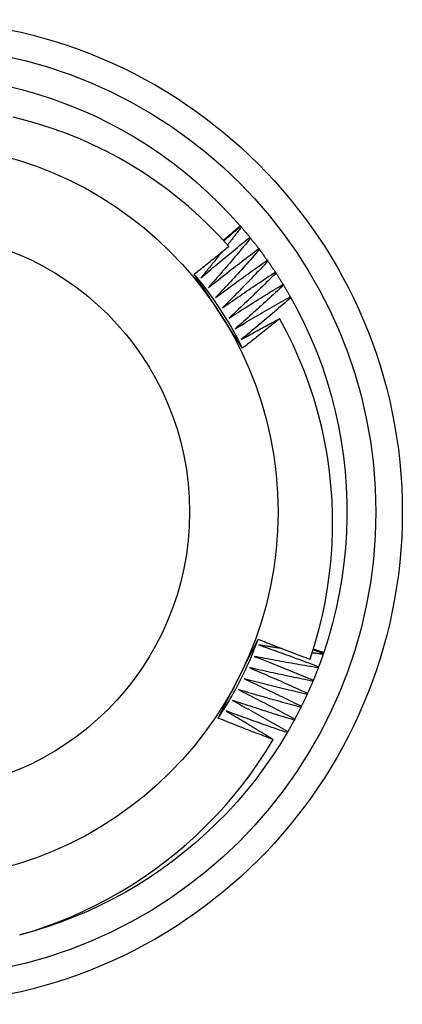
# Model space of a CAD drawing. Header units: inches. Extents: x 40 to 100, y 24.2 to 48.5.
# Tile 9 of 83: x 44.084 to 44.22, y 45.159 to 45.509. Entities that reach past the tile are written whole.
import ezdxf

# ---------------------------------------------------------------- set-up
doc = ezdxf.new("R2010")
doc.units = ezdxf.units.IN
doc.header["$MEASUREMENT"] = 0
doc.layers.add('Visible Edges(ANSI)', color=7, linetype='Continuous', lineweight=25)
doc.layers.add('Visible Tangent Edges(ANSI)', color=7, linetype='Continuous', lineweight=25)

msp = doc.modelspace()

# ---------------------------------------------------------------- linework, layer by layer
at = {"layer": 'Visible Edges(ANSI)'}
for p, q in [((44.16236, 45.43608), (44.16253, 45.43588)), ((44.16253, 45.43588), (44.16279, 45.43557)), ((44.16581, 45.43195), (44.16606, 45.43163)), ((44.16896, 45.42792), (44.16921, 45.42759)), ((44.17198, 45.42378), (44.17221, 45.42345)), ((44.17486, 45.41955), (44.17508, 45.41921)), ((44.17759, 45.41523), (44.17781, 45.41488)), ((44.18019, 45.41081), (44.18039, 45.41046)), ((44.19202, 45.28395), (44.19189, 45.28356)), ((44.19211, 45.28419), (44.19202, 45.28395)), ((44.19029, 45.27913), (44.19014, 45.27875)), ((44.1884, 45.27437), (44.18824, 45.27399)), ((44.18635, 45.26968), (44.18618, 45.26931)), ((44.18415, 45.26506), (44.18397, 45.26469)), ((44.1818, 45.26051), (44.1816, 45.26015)), ((44.1793, 45.25604), (44.17909, 45.25569))]:
    msp.add_line(p, q, dxfattribs=at)
at = {"layer": 'Visible Edges(ANSI)', "flags": 128}
for points in [[(44.07979, 45.48574), (44.08507, 45.48443), (44.09031, 45.48293), (44.09548, 45.48125), (44.1006, 45.47938), (44.10564, 45.47735), (44.11061, 45.47513), (44.1155, 45.47274), (44.12031, 45.47019), (44.12502, 45.46746), (44.12963, 45.46458), (44.13414, 45.46153), (44.13854, 45.45833), (44.14283, 45.45498), (44.14699, 45.45147), (44.15103, 45.44783), (44.15494, 45.44404), (44.15872, 45.44013), (44.16236, 45.43608)], [(44.15828, 45.42871), (44.15489, 45.43244), (44.15137, 45.43604), (44.14773, 45.43953), (44.14397, 45.4429), (44.1401, 45.44613), (44.13611, 45.44923), (44.13201, 45.4522), (44.12782, 45.45502), (44.12354, 45.45769), (44.11917, 45.46021), (44.11472, 45.46258), (44.1102, 45.46479), (44.1056, 45.46684), (44.10093, 45.46874), (44.09619, 45.47047), (44.0914, 45.47204), (44.08655, 45.47344), (44.08164, 45.47467)], [(44.15633, 45.43088), (44.15658, 45.4311), (44.15684, 45.43131), (44.15709, 45.43153), (44.15734, 45.43174), (44.15759, 45.43196), (44.15784, 45.43217), (44.15809, 45.43239), (44.15835, 45.43261), (44.1586, 45.43282), (44.15885, 45.43304), (44.1591, 45.43325), (44.15935, 45.43347), (44.1596, 45.43369), (44.15985, 45.4339), (44.1601, 45.43412), (44.16035, 45.43434), (44.1606, 45.43455), (44.16085, 45.43477), (44.1611, 45.43499), (44.16136, 45.43521), (44.16161, 45.43542), (44.16186, 45.43564), (44.16211, 45.43586), (44.16236, 45.43608)], [(44.15652, 45.43067), (44.15677, 45.43089), (44.15702, 45.43111), (44.15727, 45.43132), (44.15752, 45.43154), (44.15777, 45.43176), (44.15802, 45.43198), (44.15827, 45.4322), (44.15852, 45.43241), (44.15877, 45.43263), (44.15902, 45.43285), (44.15927, 45.43307), (44.15952, 45.43328), (44.15977, 45.4335), (44.16002, 45.43372), (44.16027, 45.43393), (44.16052, 45.43415), (44.16077, 45.43437), (44.16102, 45.43458), (44.16127, 45.4348), (44.16152, 45.43502), (44.16177, 45.43523), (44.16202, 45.43545), (44.16227, 45.43566), (44.16253, 45.43588)], [(44.16279, 45.43557), (44.16259, 45.4353), (44.16238, 45.43504), (44.16218, 45.43477), (44.16197, 45.43451), (44.16176, 45.43424), (44.16156, 45.43398), (44.16135, 45.43371), (44.16115, 45.43345), (44.16094, 45.43318), (44.16073, 45.43292), (44.16053, 45.43265), (44.16032, 45.43239), (44.16011, 45.43212), (44.1599, 45.43186), (44.1597, 45.4316), (44.15949, 45.43133), (44.15928, 45.43107), (44.15908, 45.4308), (44.15887, 45.43054), (44.15866, 45.43028), (44.15845, 45.43001), (44.15824, 45.42975), (44.15804, 45.42948), (44.15783, 45.42922)], [(44.16279, 45.43557), (44.16292, 45.43542), (44.16305, 45.43527), (44.16318, 45.43512), (44.1633, 45.43497), (44.16343, 45.43482), (44.16356, 45.43467), (44.16368, 45.43452), (44.16381, 45.43437), (44.16394, 45.43422), (44.16406, 45.43407), (44.16419, 45.43392), (44.16431, 45.43377), (44.16444, 45.43362), (44.16456, 45.43347), (44.16469, 45.43332), (44.16481, 45.43317), (44.16494, 45.43302), (44.16506, 45.43287), (44.16519, 45.43271), (44.16531, 45.43256), (44.16544, 45.43241), (44.16556, 45.43226), (44.16568, 45.43211), (44.16581, 45.43195)], [(44.14604, 45.41889), (44.14655, 45.41929), (44.14706, 45.4197), (44.14758, 45.4201), (44.14809, 45.42051), (44.1486, 45.42091), (44.14912, 45.42132), (44.14963, 45.42173), (44.15014, 45.42213), (44.15065, 45.42254), (44.15116, 45.42295), (44.15167, 45.42336), (44.15218, 45.42377), (44.15269, 45.42418), (44.1532, 45.42459), (44.15371, 45.425), (44.15422, 45.42541), (44.15473, 45.42582), (44.15524, 45.42623), (44.15575, 45.42664), (44.15625, 45.42706), (44.15676, 45.42747), (44.15727, 45.42788), (44.15777, 45.4283), (44.15828, 45.42871)], [(44.14838, 45.4175), (44.1491, 45.41812), (44.14981, 45.41873), (44.15053, 45.41934), (44.15125, 45.41995), (44.15197, 45.42056), (44.15269, 45.42116), (44.15341, 45.42177), (44.15414, 45.42238), (44.15486, 45.42298), (44.15559, 45.42359), (44.15631, 45.42419), (44.15704, 45.42479), (44.15776, 45.42539), (44.15849, 45.426), (44.15922, 45.4266), (44.15995, 45.42719), (44.16068, 45.42779), (44.16141, 45.42839), (44.16214, 45.42899), (44.16287, 45.42958), (44.1636, 45.43017), (44.16434, 45.43077), (44.16507, 45.43136), (44.16581, 45.43195)], [(44.16606, 45.43163), (44.16545, 45.43089), (44.16484, 45.43015), (44.16422, 45.42941), (44.1636, 45.42867), (44.16298, 45.42794), (44.16237, 45.4272), (44.16175, 45.42646), (44.16113, 45.42572), (44.1605, 45.42499), (44.15988, 45.42426), (44.15926, 45.42352), (44.15863, 45.42279), (44.15801, 45.42206), (44.15738, 45.42132), (44.15675, 45.42059), (44.15612, 45.41986), (44.1555, 45.41913), (44.15487, 45.41841), (44.15423, 45.41768), (44.1536, 45.41695), (44.15297, 45.41623), (44.15233, 45.4155), (44.1517, 45.41478), (44.15106, 45.41405)], [(44.16606, 45.43163), (44.16619, 45.43148), (44.16631, 45.43133), (44.16643, 45.43117), (44.16656, 45.43102), (44.16668, 45.43087), (44.1668, 45.43071), (44.16692, 45.43056), (44.16704, 45.43041), (44.16716, 45.43025), (44.16728, 45.4301), (44.16741, 45.42994), (44.16753, 45.42979), (44.16765, 45.42963), (44.16777, 45.42948), (44.16789, 45.42932), (44.16801, 45.42917), (44.16813, 45.42901), (44.16825, 45.42886), (44.16837, 45.4287), (44.16848, 45.42854), (44.1686, 45.42839), (44.16872, 45.42823), (44.16884, 45.42808), (44.16896, 45.42792)], [(44.15585, 45.42673), (44.15554, 45.42634), (44.15523, 45.42595), (44.15492, 45.42557), (44.15461, 45.42518), (44.1543, 45.4248), (44.15399, 45.42441), (44.15368, 45.42402), (44.15337, 45.42364), (44.15306, 45.42325), (44.15275, 45.42287), (44.15244, 45.42249), (44.15213, 45.4221), (44.15182, 45.42172), (44.15151, 45.42133), (44.1512, 45.42095), (44.15088, 45.42057), (44.15057, 45.42018), (44.15026, 45.4198), (44.14995, 45.41942), (44.14963, 45.41903), (44.14932, 45.41865), (44.14901, 45.41827), (44.14869, 45.41789), (44.14838, 45.4175)], [(44.15106, 45.41405), (44.1518, 45.41464), (44.15254, 45.41523), (44.15328, 45.41581), (44.15402, 45.4164), (44.15476, 45.41698), (44.1555, 45.41757), (44.15624, 45.41815), (44.15698, 45.41873), (44.15772, 45.41931), (44.15847, 45.41989), (44.15921, 45.42047), (44.15996, 45.42105), (44.1607, 45.42163), (44.16145, 45.42221), (44.1622, 45.42278), (44.16295, 45.42336), (44.16369, 45.42393), (44.16444, 45.4245), (44.1652, 45.42507), (44.16595, 45.42564), (44.1667, 45.42621), (44.16745, 45.42678), (44.16821, 45.42735), (44.16896, 45.42792)], [(44.16921, 45.42759), (44.16857, 45.42687), (44.16793, 45.42615), (44.16729, 45.42543), (44.16665, 45.42471), (44.16601, 45.424), (44.16536, 45.42328), (44.16472, 45.42256), (44.16407, 45.42185), (44.16343, 45.42113), (44.16278, 45.42042), (44.16213, 45.41971), (44.16149, 45.419), (44.16084, 45.41828), (44.16019, 45.41757), (44.15954, 45.41686), (44.15888, 45.41616), (44.15823, 45.41545), (44.15758, 45.41474), (44.15692, 45.41403), (44.15627, 45.41333), (44.15561, 45.41262), (44.15495, 45.41192), (44.15429, 45.41122), (44.15363, 45.41051)], [(44.16921, 45.42759), (44.16932, 45.42743), (44.16944, 45.42728), (44.16956, 45.42712), (44.16968, 45.42696), (44.16979, 45.42681), (44.16991, 45.42665), (44.17003, 45.42649), (44.17014, 45.42633), (44.17026, 45.42617), (44.17037, 45.42601), (44.17049, 45.42586), (44.17061, 45.4257), (44.17072, 45.42554), (44.17084, 45.42538), (44.17095, 45.42522), (44.17107, 45.42506), (44.17118, 45.4249), (44.17129, 45.42474), (44.17141, 45.42458), (44.17152, 45.42442), (44.17164, 45.42426), (44.17175, 45.4241), (44.17186, 45.42394), (44.17198, 45.42378)], [(44.15363, 45.41051), (44.15439, 45.41108), (44.15515, 45.41164), (44.1559, 45.4122), (44.15666, 45.41276), (44.15742, 45.41332), (44.15818, 45.41388), (44.15894, 45.41444), (44.1597, 45.415), (44.16046, 45.41555), (44.16123, 45.41611), (44.16199, 45.41666), (44.16275, 45.41722), (44.16352, 45.41777), (44.16428, 45.41832), (44.16505, 45.41887), (44.16582, 45.41942), (44.16658, 45.41997), (44.16735, 45.42052), (44.16812, 45.42106), (44.16889, 45.42161), (44.16966, 45.42215), (44.17043, 45.4227), (44.1712, 45.42324), (44.17198, 45.42378)], [(44.17221, 45.42345), (44.17155, 45.42275), (44.17089, 45.42205), (44.17022, 45.42135), (44.16956, 45.42066), (44.1689, 45.41996), (44.16823, 45.41926), (44.16756, 45.41857), (44.16689, 45.41788), (44.16623, 45.41718), (44.16556, 45.41649), (44.16489, 45.4158), (44.16421, 45.41511), (44.16354, 45.41442), (44.16287, 45.41373), (44.16219, 45.41304), (44.16152, 45.41236), (44.16084, 45.41167), (44.16017, 45.41099), (44.15949, 45.4103), (44.15881, 45.40962), (44.15813, 45.40893), (44.15745, 45.40825), (44.15677, 45.40757), (44.15609, 45.40689)], [(44.17221, 45.42345), (44.17232, 45.42329), (44.17244, 45.42313), (44.17255, 45.42297), (44.17266, 45.4228), (44.17277, 45.42264), (44.17288, 45.42248), (44.173, 45.42232), (44.17311, 45.42216), (44.17322, 45.422), (44.17333, 45.42183), (44.17344, 45.42167), (44.17355, 45.42151), (44.17366, 45.42135), (44.17377, 45.42118), (44.17388, 45.42102), (44.17399, 45.42086), (44.1741, 45.4207), (44.17421, 45.42053), (44.17432, 45.42037), (44.17442, 45.42021), (44.17453, 45.42004), (44.17464, 45.41988), (44.17475, 45.41971), (44.17486, 45.41955)], [(44.16322, 45.3925), (44.16251, 45.39359), (44.16179, 45.39469), (44.16108, 45.39579), (44.16036, 45.39688), (44.15965, 45.39798), (44.15893, 45.39908), (44.15822, 45.40018), (44.1575, 45.40128), (44.15678, 45.40238), (44.15607, 45.40348), (44.15535, 45.40459), (44.15463, 45.40569), (44.15391, 45.4068), (44.1532, 45.4079), (44.15248, 45.409), (44.15176, 45.4101), (44.15105, 45.4112), (44.15033, 45.4123), (44.14961, 45.4134), (44.1489, 45.4145), (44.14818, 45.4156), (44.14747, 45.4167), (44.14675, 45.41779), (44.14604, 45.41889)], [(44.16322, 45.3925), (44.16264, 45.39367), (44.16204, 45.39485), (44.16143, 45.39601), (44.16081, 45.39717), (44.16017, 45.39832), (44.15953, 45.39947), (44.15887, 45.40061), (44.1582, 45.40174), (44.15752, 45.40287), (44.15683, 45.40399), (44.15613, 45.4051), (44.15542, 45.40621), (44.1547, 45.40731), (44.15396, 45.4084), (44.15322, 45.40948), (44.15246, 45.41056), (44.1517, 45.41163), (44.15092, 45.41269), (44.15013, 45.41374), (44.14933, 45.41479), (44.14852, 45.41583), (44.1477, 45.41686), (44.14688, 45.41788), (44.14604, 45.41889)], [(44.15609, 45.40689), (44.15686, 45.40743), (44.15764, 45.40797), (44.15841, 45.4085), (44.15919, 45.40904), (44.15996, 45.40957), (44.16074, 45.41011), (44.16152, 45.41064), (44.1623, 45.41117), (44.16308, 45.4117), (44.16386, 45.41223), (44.16464, 45.41276), (44.16542, 45.41329), (44.1662, 45.41382), (44.16699, 45.41434), (44.16777, 45.41487), (44.16856, 45.41539), (44.16934, 45.41592), (44.17013, 45.41644), (44.17091, 45.41696), (44.1717, 45.41748), (44.17249, 45.418), (44.17328, 45.41852), (44.17407, 45.41903), (44.17486, 45.41955)], [(44.17508, 45.41921), (44.1744, 45.41853), (44.17371, 45.41785), (44.17303, 45.41718), (44.17234, 45.4165), (44.17165, 45.41583), (44.17096, 45.41516), (44.17027, 45.41449), (44.16958, 45.41382), (44.16889, 45.41314), (44.1682, 45.41248), (44.16751, 45.41181), (44.16681, 45.41114), (44.16612, 45.41047), (44.16542, 45.40981), (44.16473, 45.40914), (44.16403, 45.40848), (44.16333, 45.40781), (44.16263, 45.40715), (44.16193, 45.40649), (44.16123, 45.40583), (44.16053, 45.40517), (44.15983, 45.40451), (44.15912, 45.40385), (44.15842, 45.40319)], [(44.17508, 45.41921), (44.17519, 45.41904), (44.17529, 45.41888), (44.1754, 45.41871), (44.17551, 45.41855), (44.17561, 45.41838), (44.17572, 45.41822), (44.17583, 45.41805), (44.17593, 45.41789), (44.17604, 45.41772), (44.17614, 45.41756), (44.17625, 45.41739), (44.17635, 45.41723), (44.17646, 45.41706), (44.17656, 45.41689), (44.17667, 45.41673), (44.17677, 45.41656), (44.17687, 45.4164), (44.17698, 45.41623), (44.17708, 45.41606), (44.17718, 45.41589), (44.17729, 45.41573), (44.17739, 45.41556), (44.17749, 45.41539), (44.17759, 45.41523)], [(44.15842, 45.40319), (44.15921, 45.4037), (44.16, 45.40422), (44.16079, 45.40473), (44.16159, 45.40524), (44.16238, 45.40575), (44.16318, 45.40625), (44.16397, 45.40676), (44.16477, 45.40727), (44.16557, 45.40777), (44.16636, 45.40828), (44.16716, 45.40878), (44.16796, 45.40928), (44.16876, 45.40978), (44.16956, 45.41028), (44.17036, 45.41078), (44.17116, 45.41128), (44.17196, 45.41178), (44.17277, 45.41227), (44.17357, 45.41277), (44.17437, 45.41326), (44.17518, 45.41375), (44.17598, 45.41424), (44.17679, 45.41474), (44.17759, 45.41523)], [(44.17781, 45.41488), (44.1771, 45.41422), (44.17639, 45.41357), (44.17569, 45.41292), (44.17498, 45.41226), (44.17427, 45.41161), (44.17356, 45.41096), (44.17285, 45.41031), (44.17213, 45.40967), (44.17142, 45.40902), (44.17071, 45.40837), (44.16999, 45.40773), (44.16928, 45.40708), (44.16856, 45.40644), (44.16784, 45.4058), (44.16713, 45.40515), (44.16641, 45.40451), (44.16569, 45.40387), (44.16497, 45.40323), (44.16425, 45.40259), (44.16352, 45.40196), (44.1628, 45.40132), (44.16208, 45.40068), (44.16135, 45.40005), (44.16063, 45.39942)], [(44.17781, 45.41488), (44.17791, 45.41471), (44.17801, 45.41454), (44.17811, 45.41437), (44.17821, 45.4142), (44.17831, 45.41404), (44.17841, 45.41387), (44.17851, 45.4137), (44.17862, 45.41353), (44.17872, 45.41336), (44.17881, 45.41319), (44.17891, 45.41302), (44.17901, 45.41285), (44.17911, 45.41268), (44.17921, 45.41251), (44.17931, 45.41235), (44.17941, 45.41218), (44.17951, 45.41201), (44.17961, 45.41184), (44.1797, 45.41167), (44.1798, 45.4115), (44.1799, 45.41132), (44.18, 45.41115), (44.18009, 45.41098), (44.18019, 45.41081)], [(44.16063, 45.39942), (44.16144, 45.3999), (44.16224, 45.40039), (44.16305, 45.40087), (44.16386, 45.40136), (44.16467, 45.40184), (44.16548, 45.40232), (44.1663, 45.4028), (44.16711, 45.40328), (44.16792, 45.40376), (44.16873, 45.40424), (44.16955, 45.40471), (44.17036, 45.40519), (44.17118, 45.40566), (44.17199, 45.40614), (44.17281, 45.40661), (44.17363, 45.40708), (44.17445, 45.40755), (44.17527, 45.40802), (44.17608, 45.40849), (44.1769, 45.40895), (44.17772, 45.40942), (44.17855, 45.40989), (44.17937, 45.41035), (44.18019, 45.41081)], [(44.18039, 45.41046), (44.17966, 45.40983), (44.17894, 45.4092), (44.17821, 45.40857), (44.17748, 45.40794), (44.17675, 45.40731), (44.17601, 45.40669), (44.17528, 45.40606), (44.17455, 45.40544), (44.17382, 45.40481), (44.17308, 45.40419), (44.17235, 45.40357), (44.17161, 45.40295), (44.17087, 45.40233), (44.17013, 45.40171), (44.1694, 45.40109), (44.16866, 45.40047), (44.16792, 45.39986), (44.16717, 45.39924), (44.16643, 45.39863), (44.16569, 45.39801), (44.16495, 45.3974), (44.1642, 45.39679), (44.16346, 45.39618), (44.16271, 45.39557)], [(44.18039, 45.41046), (44.18298, 45.40567), (44.18539, 45.40079), (44.18764, 45.39583), (44.1897, 45.3908), (44.1916, 45.3857), (44.19331, 45.38053), (44.19484, 45.37531), (44.19618, 45.37004), (44.19734, 45.36472), (44.19832, 45.35937), (44.19911, 45.35398), (44.1997, 45.34857), (44.20011, 45.34315), (44.20033, 45.33771), (44.20036, 45.33227), (44.20019, 45.32683), (44.19984, 45.3214), (44.1993, 45.31598), (44.19856, 45.31059), (44.19764, 45.30522), (44.19654, 45.2999), (44.19524, 45.29461), (44.19377, 45.28937), (44.19211, 45.28419)], [(44.16271, 45.39557), (44.16328, 45.39589), (44.16385, 45.3962), (44.16441, 45.39652), (44.16498, 45.39683), (44.16555, 45.39715), (44.16612, 45.39746), (44.16669, 45.39778), (44.16726, 45.39809), (44.16783, 45.3984), (44.1684, 45.39872), (44.16897, 45.39903), (44.16954, 45.39934), (44.17011, 45.39965), (44.17068, 45.39996), (44.17125, 45.40027), (44.17182, 45.40058), (44.17239, 45.40089), (44.17296, 45.4012), (44.17354, 45.40151), (44.17411, 45.40181), (44.17468, 45.40212), (44.17525, 45.40243), (44.17583, 45.40273), (44.1764, 45.40304)], [(44.1764, 45.40304), (44.17586, 45.40259), (44.17531, 45.40215), (44.17477, 45.4017), (44.17422, 45.40126), (44.17368, 45.40082), (44.17313, 45.40038), (44.17258, 45.39993), (44.17204, 45.39949), (44.17149, 45.39905), (44.17094, 45.39861), (44.17039, 45.39817), (44.16984, 45.39773), (44.16929, 45.39729), (44.16874, 45.39685), (44.16819, 45.39642), (44.16764, 45.39598), (44.16709, 45.39554), (44.16654, 45.39511), (44.16599, 45.39467), (44.16544, 45.39423), (44.16488, 45.3938), (44.16433, 45.39336), (44.16378, 45.39293), (44.16322, 45.3925)], [(44.18725, 45.28179), (44.18884, 45.28677), (44.19027, 45.2918), (44.19151, 45.29689), (44.19258, 45.30201), (44.19347, 45.30716), (44.19419, 45.31233), (44.19472, 45.31752), (44.19507, 45.32273), (44.19524, 45.32794), (44.19523, 45.33315), (44.19504, 45.33837), (44.19467, 45.34358), (44.19412, 45.34877), (44.19339, 45.35396), (44.19247, 45.35911), (44.19138, 45.36422), (44.19011, 45.36929), (44.18866, 45.3743), (44.18704, 45.37925), (44.18525, 45.38415), (44.18329, 45.38898), (44.18116, 45.39374), (44.17886, 45.39843), (44.1764, 45.40304)], [(44.15452, 45.26084), (44.15511, 45.26201), (44.15571, 45.26318), (44.1563, 45.26434), (44.15689, 45.26551), (44.15748, 45.26668), (44.15808, 45.26785), (44.15867, 45.26902), (44.15927, 45.27019), (44.15986, 45.27136), (44.16046, 45.27253), (44.16106, 45.27371), (44.16165, 45.27488), (44.16225, 45.27605), (44.16285, 45.27723), (44.16344, 45.2784), (44.16404, 45.27957), (44.16463, 45.28074), (44.16523, 45.28191), (44.16582, 45.28308), (44.16642, 45.28425), (44.16701, 45.28542), (44.1676, 45.28659), (44.16819, 45.28776), (44.16879, 45.28892)], [(44.15452, 45.26084), (44.15525, 45.26194), (44.15596, 45.26304), (44.15667, 45.26415), (44.15736, 45.26527), (44.15804, 45.2664), (44.15871, 45.26753), (44.15937, 45.26867), (44.16002, 45.26981), (44.16066, 45.27096), (44.16128, 45.27212), (44.16189, 45.27329), (44.1625, 45.27446), (44.16309, 45.27563), (44.16366, 45.27681), (44.16423, 45.278), (44.16478, 45.27919), (44.16533, 45.28039), (44.16586, 45.2816), (44.16638, 45.2828), (44.16688, 45.28402), (44.16738, 45.28524), (44.16786, 45.28646), (44.16833, 45.28769), (44.16879, 45.28892)], [(44.16879, 45.28892), (44.16955, 45.28862), (44.17032, 45.28831), (44.17108, 45.288), (44.17185, 45.2877), (44.17262, 45.2874), (44.17338, 45.28709), (44.17415, 45.28679), (44.17492, 45.28649), (44.17569, 45.28619), (44.17646, 45.28589), (44.17723, 45.28559), (44.178, 45.2853), (44.17877, 45.285), (44.17954, 45.2847), (44.18031, 45.28441), (44.18108, 45.28412), (44.18185, 45.28382), (44.18262, 45.28353), (44.18339, 45.28324), (44.18416, 45.28295), (44.18493, 45.28266), (44.18571, 45.28237), (44.18648, 45.28208), (44.18725, 45.28179)], [(44.16902, 45.28688), (44.16991, 45.28657), (44.1708, 45.28626), (44.17169, 45.28595), (44.17258, 45.28564), (44.17347, 45.28532), (44.17436, 45.28501), (44.17524, 45.28469), (44.17613, 45.28437), (44.17702, 45.28405), (44.17791, 45.28373), (44.17879, 45.28341), (44.17968, 45.28309), (44.18057, 45.28276), (44.18145, 45.28244), (44.18234, 45.28211), (44.18322, 45.28179), (44.18411, 45.28146), (44.18499, 45.28113), (44.18588, 45.2808), (44.18676, 45.28047), (44.18764, 45.28013), (44.18852, 45.2798), (44.18941, 45.27946), (44.19029, 45.27913)], [(44.17717, 45.28562), (44.17683, 45.28567), (44.17649, 45.28572), (44.17615, 45.28577), (44.17581, 45.28582), (44.17547, 45.28587), (44.17513, 45.28592), (44.17479, 45.28598), (44.17445, 45.28603), (44.17411, 45.28608), (44.17377, 45.28613), (44.17343, 45.28619), (44.17309, 45.28624), (44.17275, 45.28629), (44.17241, 45.28634), (44.17207, 45.2864), (44.17173, 45.28645), (44.17139, 45.2865), (44.17105, 45.28656), (44.17072, 45.28661), (44.17038, 45.28667), (44.17004, 45.28672), (44.1697, 45.28677), (44.16936, 45.28683), (44.16902, 45.28688)], [(44.18836, 45.2852), (44.18851, 45.28514), (44.18867, 45.28509), (44.18882, 45.28504), (44.18897, 45.28499), (44.18912, 45.28494), (44.18928, 45.28489), (44.18943, 45.28483), (44.18958, 45.28478), (44.18973, 45.28473), (44.18989, 45.28468), (44.19004, 45.28463), (44.19019, 45.28457), (44.19035, 45.28452), (44.1905, 45.28447), (44.19065, 45.28442), (44.1908, 45.28436), (44.19096, 45.28431), (44.19111, 45.28426), (44.19126, 45.28421), (44.19141, 45.28415), (44.19156, 45.2841), (44.19172, 45.28405), (44.19187, 45.284), (44.19202, 45.28395)], [(44.18844, 45.28544), (44.18859, 45.28538), (44.18874, 45.28533), (44.18889, 45.28528), (44.18905, 45.28523), (44.1892, 45.28518), (44.18935, 45.28512), (44.18951, 45.28507), (44.18966, 45.28502), (44.18981, 45.28497), (44.18996, 45.28491), (44.19012, 45.28486), (44.19027, 45.28481), (44.19042, 45.28476), (44.19058, 45.28471), (44.19073, 45.28466), (44.19088, 45.2846), (44.19103, 45.28455), (44.19119, 45.2845), (44.19134, 45.28445), (44.19149, 45.2844), (44.19165, 45.28435), (44.1918, 45.28429), (44.19195, 45.28424), (44.19211, 45.28419)], [(44.16739, 45.28282), (44.16827, 45.28248), (44.16915, 45.28214), (44.17003, 45.2818), (44.17091, 45.28146), (44.17179, 45.28111), (44.17267, 45.28077), (44.17354, 45.28042), (44.17442, 45.28008), (44.1753, 45.27973), (44.17617, 45.27938), (44.17705, 45.27903), (44.17793, 45.27868), (44.1788, 45.27832), (44.17967, 45.27797), (44.18055, 45.27762), (44.18142, 45.27726), (44.1823, 45.2769), (44.18317, 45.27654), (44.18404, 45.27619), (44.18491, 45.27582), (44.18578, 45.27546), (44.18666, 45.2751), (44.18753, 45.27474), (44.1884, 45.27437)], [(44.19014, 45.27875), (44.18919, 45.2789), (44.18824, 45.27906), (44.18729, 45.27922), (44.18634, 45.27938), (44.1854, 45.27954), (44.18445, 45.2797), (44.1835, 45.27986), (44.18255, 45.28003), (44.1816, 45.28019), (44.18065, 45.28036), (44.1797, 45.28053), (44.17876, 45.2807), (44.17781, 45.28087), (44.17686, 45.28104), (44.17591, 45.28121), (44.17496, 45.28139), (44.17402, 45.28156), (44.17307, 45.28174), (44.17212, 45.28192), (44.17118, 45.28209), (44.17023, 45.28227), (44.16928, 45.28246), (44.16834, 45.28264), (44.16739, 45.28282)], [(44.19189, 45.28356), (44.19173, 45.28358), (44.19157, 45.2836), (44.1914, 45.28362), (44.19124, 45.28364), (44.19108, 45.28366), (44.19092, 45.28368), (44.19076, 45.28371), (44.19059, 45.28373), (44.19043, 45.28375), (44.19027, 45.28377), (44.19011, 45.28379), (44.18995, 45.28381), (44.18979, 45.28383), (44.18962, 45.28386), (44.18946, 45.28388), (44.1893, 45.2839), (44.18914, 45.28392), (44.18898, 45.28394), (44.18881, 45.28396), (44.18865, 45.28399), (44.18849, 45.28401), (44.18833, 45.28403), (44.18817, 45.28405), (44.18801, 45.28407)], [(44.19189, 45.28356), (44.19183, 45.28337), (44.19176, 45.28319), (44.1917, 45.283), (44.19163, 45.28282), (44.19157, 45.28263), (44.1915, 45.28245), (44.19144, 45.28226), (44.19137, 45.28208), (44.1913, 45.28189), (44.19124, 45.28171), (44.19117, 45.28152), (44.19111, 45.28134), (44.19104, 45.28115), (44.19097, 45.28097), (44.1909, 45.28078), (44.19084, 45.2806), (44.19077, 45.28042), (44.1907, 45.28023), (44.19063, 45.28005), (44.19056, 45.27986), (44.1905, 45.27968), (44.19043, 45.2795), (44.19036, 45.27931), (44.19029, 45.27913)], [(44.16564, 45.27882), (44.1665, 45.27845), (44.16737, 45.27808), (44.16824, 45.27771), (44.16911, 45.27734), (44.16997, 45.27697), (44.17084, 45.27659), (44.1717, 45.27622), (44.17257, 45.27584), (44.17343, 45.27546), (44.1743, 45.27509), (44.17516, 45.27471), (44.17603, 45.27433), (44.17689, 45.27395), (44.17775, 45.27356), (44.17861, 45.27318), (44.17947, 45.2728), (44.18034, 45.27241), (44.1812, 45.27202), (44.18206, 45.27164), (44.18292, 45.27125), (44.18377, 45.27086), (44.18463, 45.27047), (44.18549, 45.27007), (44.18635, 45.26968)], [(44.18824, 45.27399), (44.18729, 45.27418), (44.18635, 45.27437), (44.18541, 45.27456), (44.18446, 45.27475), (44.18352, 45.27494), (44.18258, 45.27514), (44.18163, 45.27533), (44.18069, 45.27552), (44.17975, 45.27572), (44.17881, 45.27592), (44.17786, 45.27612), (44.17692, 45.27632), (44.17598, 45.27652), (44.17504, 45.27672), (44.1741, 45.27693), (44.17316, 45.27713), (44.17222, 45.27734), (44.17127, 45.27755), (44.17033, 45.27775), (44.16939, 45.27796), (44.16845, 45.27818), (44.16751, 45.27839), (44.16657, 45.2786), (44.16564, 45.27882)], [(44.19014, 45.27875), (44.19007, 45.27856), (44.19, 45.27838), (44.18993, 45.2782), (44.18986, 45.27801), (44.18979, 45.27783), (44.18972, 45.27765), (44.18965, 45.27746), (44.18958, 45.27728), (44.1895, 45.2771), (44.18943, 45.27692), (44.18936, 45.27673), (44.18929, 45.27655), (44.18921, 45.27637), (44.18914, 45.27619), (44.18907, 45.27601), (44.18899, 45.27582), (44.18892, 45.27564), (44.18885, 45.27546), (44.18877, 45.27528), (44.1887, 45.2751), (44.18862, 45.27492), (44.18855, 45.27473), (44.18847, 45.27455), (44.1884, 45.27437)], [(44.16375, 45.27487), (44.1646, 45.27447), (44.16546, 45.27408), (44.16631, 45.27368), (44.16717, 45.27328), (44.16802, 45.27288), (44.16887, 45.27248), (44.16973, 45.27207), (44.17058, 45.27167), (44.17143, 45.27126), (44.17228, 45.27086), (44.17313, 45.27045), (44.17398, 45.27004), (44.17483, 45.26963), (44.17568, 45.26922), (44.17653, 45.26881), (44.17738, 45.2684), (44.17823, 45.26798), (44.17908, 45.26757), (44.17992, 45.26715), (44.18077, 45.26674), (44.18161, 45.26632), (44.18246, 45.2659), (44.1833, 45.26548), (44.18415, 45.26506)], [(44.18618, 45.26931), (44.18524, 45.26953), (44.1843, 45.26974), (44.18337, 45.26997), (44.18243, 45.27019), (44.18149, 45.27041), (44.18056, 45.27063), (44.17962, 45.27086), (44.17869, 45.27109), (44.17775, 45.27131), (44.17681, 45.27154), (44.17588, 45.27177), (44.17494, 45.272), (44.17401, 45.27224), (44.17308, 45.27247), (44.17214, 45.2727), (44.17121, 45.27294), (44.17027, 45.27318), (44.16934, 45.27342), (44.16841, 45.27366), (44.16748, 45.2739), (44.16654, 45.27414), (44.16561, 45.27438), (44.16468, 45.27463), (44.16375, 45.27487)], [(44.16173, 45.27099), (44.16257, 45.27057), (44.16341, 45.27014), (44.16425, 45.26971), (44.1651, 45.26929), (44.16594, 45.26886), (44.16677, 45.26843), (44.16761, 45.268), (44.16845, 45.26757), (44.16929, 45.26713), (44.17013, 45.2667), (44.17097, 45.26626), (44.1718, 45.26583), (44.17264, 45.26539), (44.17347, 45.26495), (44.17431, 45.26451), (44.17514, 45.26407), (44.17598, 45.26363), (44.17681, 45.26319), (44.17764, 45.26274), (44.17847, 45.2623), (44.17931, 45.26185), (44.18014, 45.26141), (44.18097, 45.26096), (44.1818, 45.26051)], [(44.18397, 45.26469), (44.18304, 45.26494), (44.18211, 45.26519), (44.18118, 45.26544), (44.18025, 45.26569), (44.17932, 45.26595), (44.17839, 45.2662), (44.17746, 45.26646), (44.17654, 45.26672), (44.17561, 45.26697), (44.17468, 45.26723), (44.17375, 45.26749), (44.17283, 45.26776), (44.1719, 45.26802), (44.17097, 45.26828), (44.17005, 45.26855), (44.16912, 45.26881), (44.1682, 45.26908), (44.16727, 45.26935), (44.16635, 45.26962), (44.16542, 45.26989), (44.1645, 45.27017), (44.16358, 45.27044), (44.16265, 45.27071), (44.16173, 45.27099)], [(44.18824, 45.27399), (44.18816, 45.27381), (44.18809, 45.27363), (44.18801, 45.27345), (44.18793, 45.27327), (44.18786, 45.27309), (44.18778, 45.27291), (44.1877, 45.27273), (44.18762, 45.27255), (44.18755, 45.27237), (44.18747, 45.27219), (44.18739, 45.27201), (44.18731, 45.27183), (44.18723, 45.27165), (44.18715, 45.27147), (44.18707, 45.27129), (44.18699, 45.27111), (44.18691, 45.27093), (44.18683, 45.27075), (44.18675, 45.27057), (44.18667, 45.27039), (44.18659, 45.27022), (44.18651, 45.27004), (44.18643, 45.26986), (44.18635, 45.26968)], [(44.18618, 45.26931), (44.1861, 45.26913), (44.18602, 45.26895), (44.18593, 45.26877), (44.18585, 45.26859), (44.18577, 45.26842), (44.18568, 45.26824), (44.1856, 45.26806), (44.18552, 45.26788), (44.18543, 45.26771), (44.18535, 45.26753), (44.18526, 45.26735), (44.18518, 45.26717), (44.1851, 45.267), (44.18501, 45.26682), (44.18493, 45.26664), (44.18484, 45.26647), (44.18475, 45.26629), (44.18467, 45.26611), (44.18458, 45.26594), (44.1845, 45.26576), (44.18441, 45.26559), (44.18432, 45.26541), (44.18424, 45.26523), (44.18415, 45.26506)], [(44.15959, 45.26718), (44.16041, 45.26673), (44.16124, 45.26627), (44.16207, 45.26582), (44.16289, 45.26536), (44.16372, 45.26491), (44.16454, 45.26445), (44.16537, 45.26399), (44.16619, 45.26353), (44.16702, 45.26307), (44.16784, 45.26261), (44.16866, 45.26215), (44.16948, 45.26169), (44.1703, 45.26122), (44.17112, 45.26076), (44.17194, 45.26029), (44.17276, 45.25982), (44.17358, 45.25935), (44.1744, 45.25888), (44.17522, 45.25841), (44.17604, 45.25794), (44.17685, 45.25747), (44.17767, 45.25699), (44.17848, 45.25652), (44.1793, 45.25604)], [(44.1816, 45.26015), (44.18068, 45.26043), (44.17976, 45.26071), (44.17884, 45.26099), (44.17792, 45.26127), (44.177, 45.26156), (44.17608, 45.26184), (44.17516, 45.26213), (44.17424, 45.26242), (44.17332, 45.26271), (44.17241, 45.263), (44.17149, 45.26329), (44.17057, 45.26358), (44.16965, 45.26387), (44.16874, 45.26417), (44.16782, 45.26446), (44.1669, 45.26476), (44.16599, 45.26506), (44.16507, 45.26536), (44.16416, 45.26566), (44.16324, 45.26596), (44.16233, 45.26626), (44.16141, 45.26657), (44.1605, 45.26687), (44.15959, 45.26718)], [(44.18397, 45.26469), (44.18388, 45.26452), (44.18379, 45.26434), (44.1837, 45.26416), (44.18361, 45.26399), (44.18353, 45.26381), (44.18344, 45.26364), (44.18335, 45.26347), (44.18326, 45.26329), (44.18317, 45.26312), (44.18308, 45.26294), (44.18299, 45.26277), (44.1829, 45.26259), (44.18281, 45.26242), (44.18272, 45.26224), (44.18263, 45.26207), (44.18253, 45.2619), (44.18244, 45.26172), (44.18235, 45.26155), (44.18226, 45.26138), (44.18217, 45.2612), (44.18208, 45.26103), (44.18198, 45.26086), (44.18189, 45.26068), (44.1818, 45.26051)], [(44.17414, 45.25324), (44.17332, 45.25354), (44.1725, 45.25385), (44.17168, 45.25416), (44.17086, 45.25447), (44.17004, 45.25478), (44.16922, 45.25509), (44.1684, 45.2554), (44.16758, 45.25571), (44.16676, 45.25603), (44.16594, 45.25634), (44.16512, 45.25665), (44.16431, 45.25697), (44.16349, 45.25729), (44.16267, 45.25761), (44.16186, 45.25793), (44.16104, 45.25825), (44.16022, 45.25857), (44.15941, 45.25889), (44.15859, 45.25921), (44.15778, 45.25954), (44.15696, 45.25986), (44.15615, 45.26019), (44.15534, 45.26051), (44.15452, 45.26084)], [(44.15732, 45.26344), (44.15802, 45.26302), (44.15873, 45.2626), (44.15943, 45.26219), (44.16014, 45.26177), (44.16084, 45.26135), (44.16155, 45.26093), (44.16225, 45.26051), (44.16295, 45.26009), (44.16366, 45.25967), (44.16436, 45.25924), (44.16506, 45.25882), (44.16576, 45.25839), (44.16646, 45.25797), (44.16716, 45.25754), (44.16786, 45.25712), (44.16856, 45.25669), (44.16926, 45.25626), (44.16996, 45.25583), (44.17066, 45.2554), (44.17135, 45.25497), (44.17205, 45.25454), (44.17275, 45.2541), (44.17344, 45.25367), (44.17414, 45.25324)], [(44.17909, 45.25569), (44.17818, 45.256), (44.17727, 45.25631), (44.17636, 45.25662), (44.17545, 45.25693), (44.17454, 45.25725), (44.17363, 45.25756), (44.17272, 45.25788), (44.17181, 45.2582), (44.1709, 45.25852), (44.16999, 45.25884), (44.16909, 45.25916), (44.16818, 45.25948), (44.16727, 45.2598), (44.16636, 45.26013), (44.16546, 45.26045), (44.16455, 45.26078), (44.16365, 45.26111), (44.16274, 45.26144), (44.16184, 45.26177), (44.16093, 45.2621), (44.16003, 45.26243), (44.15912, 45.26277), (44.15822, 45.2631), (44.15732, 45.26344)], [(44.1816, 45.26015), (44.18151, 45.25998), (44.18142, 45.25981), (44.18132, 45.25963), (44.18123, 45.25946), (44.18113, 45.25929), (44.18104, 45.25912), (44.18094, 45.25895), (44.18085, 45.25877), (44.18075, 45.2586), (44.18066, 45.25843), (44.18056, 45.25826), (44.18047, 45.25809), (44.18037, 45.25792), (44.18027, 45.25775), (44.18018, 45.25758), (44.18008, 45.2574), (44.17998, 45.25723), (44.17989, 45.25706), (44.17979, 45.25689), (44.17969, 45.25672), (44.17959, 45.25655), (44.1795, 45.25638), (44.1794, 45.25621), (44.1793, 45.25604)], [(44.17909, 45.25569), (44.17644, 45.25133), (44.17365, 45.24705), (44.17072, 45.24287), (44.16766, 45.23879), (44.16446, 45.23481), (44.16114, 45.23094), (44.15768, 45.22718), (44.15411, 45.22354), (44.15042, 45.22001), (44.14662, 45.21661), (44.1427, 45.21333), (44.13868, 45.21019), (44.13456, 45.20718), (44.13035, 45.2043), (44.12604, 45.20156), (44.12164, 45.19897), (44.11716, 45.19653), (44.11261, 45.19423), (44.10798, 45.19208), (44.10328, 45.19008), (44.09852, 45.18824), (44.0937, 45.18656), (44.08883, 45.18504), (44.08391, 45.18368)], [(44.08391, 45.18368), (44.08856, 45.18509), (44.09316, 45.18664), (44.09771, 45.18834), (44.1022, 45.19018), (44.10664, 45.19216), (44.11101, 45.19428), (44.11532, 45.19654), (44.11956, 45.19893), (44.12373, 45.20146), (44.12781, 45.20412), (44.1318, 45.2069), (44.1357, 45.20981), (44.13951, 45.21284), (44.14321, 45.21598), (44.14681, 45.21923), (44.15031, 45.2226), (44.15369, 45.22608), (44.15697, 45.22966), (44.16014, 45.23335), (44.16319, 45.23715), (44.16612, 45.24104), (44.16892, 45.24502), (44.1716, 45.24909), (44.17414, 45.25324)]]:
    msp.add_lwpolyline(points, dxfattribs=at)
at = {"layer": 'Visible Edges(ANSI)'}
for radius in [0.1752, 0.16575, 0.131]:
    msp.add_circle((44.04486, 45.3342), radius, dxfattribs=at)
at = {"layer": 'Visible Tangent Edges(ANSI)'}
msp.add_circle((44.04486, 45.3342), 0.0995, dxfattribs=at)

doc.saveas('drawing.dxf')
